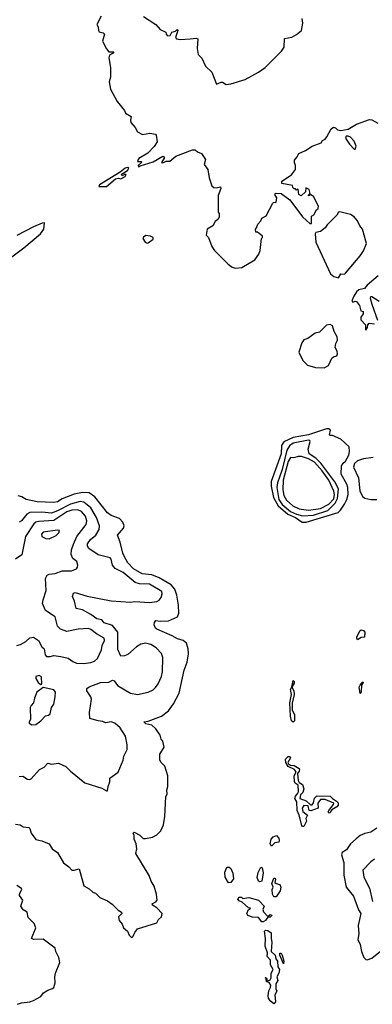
# Model space of a CAD drawing. Extents: x 1995161 to 2088924, y 769148 to 906007.
# Tile 21 of 256: x 2005099 to 2008048, y 797425 to 805655. Entities that reach past the tile are written whole.
import ezdxf

# ---------------------------------------------------------------- set-up
doc = ezdxf.new("R2010")
doc.units = 0

msp = doc.modelspace()

# ---------------------------------------------------------------- linework, layer by layer
at = {"layer": '0CON20XD'}
for points in [[(2005779.4, 805685), (2005744.2, 805615), (2005756.2, 805595), (2005757.5, 805565), (2005764.4, 805554.4), (2005797.5, 805545), (2005808, 805535), (2005790.8, 805475), (2005825, 805410), (2005845, 805386.2), (2005887, 805387), (2005875, 805371.2), (2005850.6, 805359.4), (2005843.5, 805335), (2005860, 805255), (2005859.2, 805175), (2005846.7, 805135), (2005860, 805075), (2005915, 804971.2), (2005976.7, 804895), (2005985, 804872.5), (2006032.5, 804845), (2006026.7, 804815), (2006030, 804795), (2006065, 804753.3), (2006085, 804718.8), (2006125, 804694.3), (2006187.3, 804707.3), (2006235, 804697.5), (2006240.7, 804690.7), (2006250, 804635), (2006224.3, 804595.7), (2006170, 804540), (2006096.2, 804495), (2006088.8, 804485), (2006085, 804470), (2006115, 804470), (2006120, 804465), (2006090, 804435), (2006093.6, 804423.6), (2006106.7, 804433.3), (2006215, 804466.2), (2006295, 804513.3), (2006307.5, 804507.5), (2006306.7, 804496.7), (2006285, 804460), (2006295, 804457.5), (2006325, 804472), (2006355, 804472.5), (2006405, 804512.9), (2006545, 804567.5), (2006565.9, 804565.9), (2006585, 804550), (2006620, 804535), (2006653.3, 804485), (2006642.5, 804445), (2006671.7, 804401.7), (2006683, 804333), (2006706.7, 804265), (2006722.3, 804252.3), (2006741.7, 804248.3), (2006777.5, 804257.5), (2006782.5, 804245), (2006760, 804185), (2006760, 804045), (2006767.5, 804035), (2006766.7, 804005), (2006757.5, 803985), (2006735, 803967.5), (2006715, 803932.5), (2006667, 803903), (2006657.5, 803855), (2006677.5, 803835), (2006705, 803760), (2006727.5, 803725), (2006842.3, 803612.3), (2006876.4, 803586.4), (2006905, 803576.7), (2006956.2, 803583.8), (2007065, 803647.5), (2007100, 803695), (2007110, 803725), (2007120, 803825), (2007130, 803835), (2007130, 803845), (2007088.3, 803878.3), (2007075, 803880), (2007070, 803905), (2007080, 803915), (2007090, 803945), (2007117, 803973), (2007123.6, 803996.4), (2007160, 804015), (2007215, 804120), (2007223, 804127), (2007245, 804130), (2007250, 804165), (2007233.6, 804193.6), (2007240, 804205), (2007285, 804202.5), (2007359.2, 804149.2), (2007465, 804006.7), (2007525, 803950), (2007538.3, 803951.7), (2007538.3, 804011.7), (2007557.5, 804025), (2007580, 804065), (2007595, 804077.5), (2007599.2, 804095), (2007555, 804176.9), (2007535, 804190), (2007512.5, 804182.5), (2007527.5, 804202.5), (2007518.8, 804235), (2007491.7, 804248.3), (2007490, 804215), (2007453.6, 804183.6), (2007432.5, 804195), (2007428.3, 804238.3), (2007415, 804230), (2007405, 804240), (2007395, 804240), (2007383.3, 804253.3), (2007380, 804270), (2007290, 804285), (2007290, 804305), (2007373, 804357), (2007406.1, 804403.9), (2007406.1, 804436.1), (2007398.3, 804461.7), (2007398.3, 804481.7), (2007420.7, 804509.3), (2007432.3, 804537.7), (2007488.3, 804561.7), (2007545, 804598.8), (2007620, 804625), (2007632.5, 804645), (2007653, 804657), (2007667.5, 804675), (2007705, 804742.5), (2007723.3, 804756.7), (2007740.7, 804750.7), (2007757.5, 804735), (2007785, 804729.2), (2007845, 804741.1), (2007915, 804781.2), (2008025, 804821.2), (2008045, 804818), (2008095, 804790.8)], [(2006135, 805682), (2006238.8, 805615), (2006273.9, 805573.9), (2006320.7, 805550.7), (2006323.1, 805535), (2006335, 805520.9), (2006358.5, 805521.5), (2006370.8, 805549.2), (2006401.7, 805558.3), (2006415, 805572.5), (2006422.5, 805565), (2006401.2, 805505), (2006410, 805495), (2006445, 805490.4), (2006525.3, 805495.3), (2006575, 805500), (2006588, 805495), (2006582.5, 805415), (2006593.1, 805363.1), (2006622.3, 805332.3), (2006651.9, 805265), (2006705.6, 805215.6), (2006745, 805116.7), (2006785, 805132), (2006795, 805132), (2006825, 805112.5), (2006865, 805118.6), (2006985, 805155.8), (2007095.6, 805215), (2007152.5, 805255), (2007288.9, 805391.1), (2007311.8, 805425), (2007315, 805497.5), (2007375, 805508), (2007415, 805530), (2007455.6, 805565), (2007465.6, 805624.4), (2007460, 805665)], [(2007905, 804572.5), (2007913.6, 804596.4), (2007895, 804640), (2007864.1, 804674.1), (2007845, 804682), (2007829.3, 804680.7), (2007823.8, 804665), (2007856, 804615), (2007895, 804572.5), (2007905, 804572.5)], [(2005825, 804260), (2005900, 804325), (2005925, 804330), (2005943.9, 804323.9), (2005982.5, 804345), (2005990, 804360), (2005975, 804360), (2005955, 804350), (2005950, 804365), (2006000, 804395), (2006012.5, 804415), (2006005, 804420), (2005980, 804415), (2005940.7, 804379.3), (2005767.5, 804275), (2005760, 804260), (2005825, 804260)], [(2007765, 803497.5), (2007785, 803531.2), (2007815, 803528.6), (2007822.5, 803535), (2007945, 803681.1), (2007975, 803721.9), (2007999.1, 803785), (2007966.4, 803905), (2007942.2, 803932.2), (2007925, 803973.1), (2007895, 804007.6), (2007865, 804027.7), (2007775, 804049.8), (2007764.3, 804045), (2007750, 804020), (2007670.8, 803939.2), (2007655, 803913.8), (2007615, 803884), (2007575, 803876.7), (2007568.8, 803865), (2007576.4, 803795), (2007699.4, 803529.4), (2007725, 803507.5), (2007765, 803497.5)], [(2004956.3, 803615), (2005135, 803747.6), (2005272.2, 803865), (2005300, 803905), (2005306.2, 803956.2), (2005287.5, 803955), (2005215, 803924.6), (2005075, 803851.6)], [(2006165, 803786.7), (2006175, 803790), (2006215, 803820), (2006216.7, 803835), (2006194, 803846), (2006155, 803851.2), (2006134.1, 803835.9), (2006130, 803825), (2006147.5, 803795), (2006165, 803786.7)], [(2008095.8, 803514.2), (2008003.6, 803435), (2007981.7, 803408.3), (2007935, 803395.9), (2007915, 803380.3), (2007892, 803345), (2007876.2, 803305), (2007885, 803293.8), (2007905, 803302.5), (2007915, 803300), (2007940, 803265), (2007951.7, 803221.7), (2007970, 803215), (2007970, 803195), (2007953, 803167), (2007952.5, 803145), (2007990, 803105), (2007990, 803065), (2007995, 803060), (2008007, 803083), (2008010, 803105), (2008021.7, 803118.3), (2008065, 803113.3)], [(2008095, 803140), (2008046, 803275), (2008033.3, 803325), (2008035, 803340), (2008045, 803340), (2008105, 803302.5)], [(2007645, 802744.4), (2007681.5, 802765), (2007709.2, 802825), (2007723.2, 802836.8), (2007750, 802845), (2007757, 802863), (2007754, 802885), (2007738, 802915), (2007743, 802947), (2007756, 802975), (2007754, 803005), (2007728.3, 803048.3), (2007715.8, 803095), (2007695, 803105.8), (2007665, 803102.5), (2007605, 803043.8), (2007570.8, 803035), (2007509, 802991), (2007475, 802980), (2007457.7, 802955), (2007434.2, 802875), (2007466.3, 802805), (2007505, 802766.4), (2007572.8, 802747.2), (2007645, 802744.4)], [(2007495, 801454.2), (2007761, 801535), (2007782.9, 801555), (2007815.4, 801604.6), (2007834.9, 801645.1), (2007845.1, 801685), (2007842.5, 801745), (2007835, 801772.7), (2007786.2, 801855), (2007789.4, 801925), (2007803.1, 801946.9), (2007825, 801965.8), (2007851.4, 802015), (2007856.7, 802045), (2007853.3, 802085), (2007785, 802148.8), (2007715, 802178.8), (2007695, 802180), (2007691.2, 802185), (2007698.8, 802225), (2007684.5, 802234.5), (2007665, 802235.8), (2007514.6, 802184.6), (2007385, 802161.6), (2007307.6, 802125), (2007287.4, 802095), (2007284.8, 802024.8), (2007202.7, 801795), (2007202.5, 801755), (2007220.6, 801660.6), (2007261.4, 801591.4), (2007341.7, 801521.7), (2007405, 801494.3), (2007461.2, 801455), (2007495, 801454.2)], [(2007465, 801507.6), (2007555, 801512.8), (2007675, 801552.7), (2007737.4, 801612.6), (2007757.3, 801652.7), (2007764.6, 801734.6), (2007735, 801793.3), (2007618.6, 801948.6), (2007575, 801990), (2007519.3, 802025), (2007511.7, 802065), (2007528, 802128), (2007526.5, 802136.5), (2007515, 802140.5), (2007386.2, 802115), (2007355, 802092.1), (2007333.9, 802056.1), (2007294.8, 801895), (2007255.9, 801785), (2007249.8, 801745), (2007267.3, 801645), (2007295, 801602.8), (2007365, 801543.1), (2007415, 801521.1), (2007465, 801507.6)], [(2007515, 801554.8), (2007615, 801570.4), (2007685, 801604.7), (2007725, 801650.8), (2007730.4, 801685), (2007726.1, 801715), (2007683, 801805), (2007628.2, 801885), (2007565, 801955.7), (2007513.3, 801985), (2007455, 802004.1), (2007426.5, 802003.5), (2007391.7, 801991.7), (2007365, 801995.5), (2007345, 801962.9), (2007302.9, 801805), (2007298.6, 801725), (2007308.5, 801678.5), (2007329.9, 801639.9), (2007382.3, 801592.3), (2007435, 801567.2), (2007515, 801554.8)], [(2008055.7, 801994.3), (2007975, 801983.4), (2007925, 801966.2), (2007898.2, 801945), (2007891.5, 801915), (2007932.1, 801825), (2007943.4, 801716.6), (2007965, 801670), (2007985, 801656), (2008035, 801643.3), (2008085, 801645.5)], [(2005065, 798930), (2005103.9, 798923.9), (2005127.7, 798907.7), (2005175, 798903.3), (2005184, 798894), (2005195.6, 798855), (2005235, 798802.2), (2005285, 798791.9), (2005345.6, 798765.6), (2005370.6, 798725), (2005415, 798694.4), (2005466.8, 798606.8), (2005510.4, 798575), (2005535, 798547.1), (2005555, 798545.5), (2005596.2, 798556.2), (2005637.1, 798415), (2005679.9, 798389.9), (2005711.2, 798361.2), (2005733.4, 798353.4), (2005769.1, 798319.1), (2005835, 798288.6), (2005873, 798263), (2005922.6, 798212.6), (2005950, 798195), (2005953.3, 798185), (2005926.2, 798155), (2005932, 798125), (2005955.4, 798095.4), (2005968, 798065), (2006001.4, 798035), (2006015, 798002), (2006035, 797982.5), (2006045, 797988), (2006061.9, 798025), (2006085, 798056), (2006247.5, 798105), (2006260, 798135), (2006286.2, 798155), (2006291.2, 798185), (2006245, 798232), (2006211.2, 798255), (2006206.7, 798265), (2006238.2, 798281.8), (2006249.4, 798295), (2006244.4, 798345), (2006223.2, 798413.2), (2006197.5, 798455), (2006181.2, 798501.2), (2006070.6, 798685), (2006080, 798725), (2006073.3, 798765), (2006056, 798805), (2006056.4, 798836.4), (2006047.5, 798855), (2006057.5, 798865), (2006105, 798837.7), (2006131.7, 798811.7), (2006151.4, 798811.4), (2006208.6, 798821.4), (2006247.2, 798842.8), (2006280, 798875), (2006301.2, 798925), (2006312.2, 798995), (2006321.7, 799158.3), (2006332.3, 799185), (2006330.4, 799215), (2006338.4, 799245), (2006338.2, 799335), (2006314.4, 799415), (2006283.1, 799445), (2006272, 799465), (2006271.2, 799515), (2006306.7, 799575), (2006297.5, 799625), (2006281.7, 799641.7), (2006273.3, 799675), (2006238.9, 799728.9), (2006205, 799758.8), (2006155, 799770), (2006137.5, 799785), (2006175, 799791.2), (2006285, 799834.2), (2006342.3, 799877.7), (2006384.4, 799935.6), (2006433.7, 800026.3), (2006475, 800218), (2006500, 800285), (2006512.2, 800355), (2006508.4, 800395), (2006493.5, 800443.5), (2006465, 800465.4), (2006419.3, 800479.3), (2006375, 800504.5), (2006245, 800560.6), (2006235, 800570), (2006225, 800597.5), (2006225.4, 800615), (2006238, 800632), (2006275, 800626.9), (2006345, 800630), (2006418.9, 800665), (2006428.9, 800695), (2006428.1, 800761.9), (2006414.3, 800845), (2006397.7, 800895), (2006365, 800932.5), (2006265, 800990.5), (2006205, 801014.1), (2006124.3, 801024.3), (2006051.1, 801065), (2006004.5, 801115), (2005975, 801164), (2005961.1, 801195), (2005938.5, 801288.5), (2005917.8, 801345), (2005967.8, 801405), (2005971.8, 801425), (2005962.7, 801455), (2005932.9, 801485), (2005865, 801510.9), (2005835, 801533.2), (2005727.7, 801667.7), (2005680.1, 801700.1), (2005625, 801703.4), (2005555, 801689.3), (2005455, 801649.4), (2005415.1, 801624.9), (2005385, 801619.4), (2005245, 801624.2), (2005153.3, 801645), (2005116.3, 801666.3), (2005085.5, 801675.5)], [(2005095, 799329.4), (2005125, 799331.9), (2005165, 799308.1), (2005185, 799304.2), (2005195, 799308.8), (2005265, 799388.1), (2005305, 799405.8), (2005335, 799441.2), (2005365, 799433.3), (2005425, 799441.2), (2005485, 799412.5), (2005523.1, 799373.1), (2005644.8, 799274.8), (2005785, 799230.4), (2005825, 799208), (2005835, 799208.8), (2005839.1, 799245), (2005854.5, 799285), (2005854.3, 799315.7), (2005922.9, 799365), (2005964.5, 799465.5), (2005971.2, 799498.8), (2005996.7, 799555), (2005997.8, 799595), (2005985, 799666.2), (2005940.8, 799735), (2005895, 799773.6), (2005865, 799786.1), (2005817.9, 799777.9), (2005795, 799790), (2005755.4, 799794.6), (2005686, 799815), (2005684.5, 799865), (2005699.1, 799975), (2005693.5, 799995), (2005660, 800045), (2005662, 800065), (2005680.2, 800079.8), (2005775, 800114.4), (2005845, 800118.9), (2005875, 800134.5), (2005888.5, 800128.5), (2005918.6, 800088.6), (2006025, 800026.2), (2006085, 800015.6), (2006175, 800033.3), (2006215.8, 800054.2), (2006235.9, 800074.1), (2006258.1, 800105), (2006284.7, 800165.3), (2006294.5, 800205), (2006295.7, 800324.3), (2006285, 800355.8), (2006240, 800405), (2006195, 800433.5), (2006155, 800442.5), (2006111.1, 800435), (2006077.1, 800412.9), (2006005, 800348.8), (2005975, 800337.5), (2005944.5, 800334.5), (2005920.7, 800390.8), (2005920.7, 800535), (2005875, 800591.8), (2005805, 800613.9), (2005785, 800639.5), (2005745, 800647.5), (2005695, 800683.3), (2005625, 800721.9), (2005572.4, 800732.4), (2005558.2, 800795), (2005540, 800835), (2005549.7, 800860.3), (2005563, 800867), (2005665, 800836.9), (2005865, 800796), (2006025, 800787.5), (2006061.5, 800791.5), (2006185, 800784.6), (2006245, 800790.5), (2006266.9, 800803.1), (2006281.5, 800825), (2006289.5, 800855), (2006286.7, 800875), (2006185, 800936.8), (2006100.5, 800940.5), (2006065, 800950), (2005965, 801034.8), (2005896.9, 801066.9), (2005875.2, 801095.2), (2005864.6, 801144.6), (2005855, 801157.8), (2005755, 801183.1), (2005677.1, 801235), (2005665.5, 801255), (2005667.5, 801275), (2005691.3, 801308.7), (2005735.3, 801345), (2005764.7, 801395), (2005766, 801425), (2005742.6, 801495), (2005693.6, 801573.6), (2005635, 801622.9), (2005605, 801627.6), (2005524.5, 801605.5), (2005415, 801548.3), (2005365, 801530.7), (2005285, 801538.2), (2005184.8, 801535.2), (2005159.4, 801520.6), (2005115, 801466.2), (2005095, 801454.5)], [(2005635, 800274.5), (2005695, 800281.8), (2005725, 800293.5), (2005750.6, 800315), (2005783.1, 800386.9), (2005789.6, 800425), (2005807.2, 800465), (2005804.5, 800485), (2005740.4, 800520.4), (2005695, 800558.2), (2005675, 800566.9), (2005589.1, 800560.9), (2005495, 800541.8), (2005439.7, 800559.7), (2005415, 800586.7), (2005395.7, 800665), (2005316, 800716), (2005291.5, 800775), (2005294.5, 800805), (2005320.5, 800885), (2005315.7, 800985), (2005328.2, 801011.8), (2005345, 801020.5), (2005395, 801026.2), (2005455, 801049.5), (2005532, 801048), (2005574.3, 801065.7), (2005582.4, 801077.6), (2005585.7, 801095), (2005578, 801125), (2005542.5, 801152.5), (2005529.6, 801185), (2005532.4, 801225), (2005549.4, 801270.6), (2005576.1, 801333.8), (2005655.6, 801434.4), (2005661.9, 801465), (2005650.3, 801505), (2005615, 801544.2), (2005585, 801557.3), (2005535.9, 801555.9), (2005495, 801540.6), (2005385, 801469.8), (2005259, 801461), (2005235, 801454.3), (2005218.7, 801441.3), (2005147.8, 801335), (2005117.4, 801182.6), (2005065, 801145.8)], [(2005345, 801314.3), (2005405, 801343.1), (2005425.7, 801365), (2005431.2, 801385), (2005415, 801389.4), (2005295, 801372.5), (2005281.9, 801355), (2005285.8, 801335.8), (2005317.9, 801317.9), (2005345, 801314.3)], [(2007925, 800472.5), (2007917.1, 800485), (2007918.9, 800495), (2007942.9, 800547.1), (2007955, 800556), (2007975, 800548.8), (2007984, 800535), (2007982.5, 800495), (2007955, 800491.9), (2007925, 800472.5)], [(2005075, 800424), (2005105, 800431.4), (2005151.4, 800458.6), (2005185, 800488.8), (2005215, 800494), (2005256.9, 800466.9), (2005284.2, 800414.2), (2005305, 800397.5), (2005312.5, 800345), (2005323, 800333), (2005355, 800331.2), (2005385, 800340.8), (2005443.2, 800333.2), (2005505, 800318.1), (2005545, 800289.6), (2005575, 800277.3), (2005635, 800274.5)], [(2005275, 800098.8), (2005285, 800100), (2005283, 800163), (2005263, 800173), (2005235, 800166.2), (2005235, 800147.5), (2005254, 800115), (2005275, 800098.8)], [(2007385, 799782.5), (2007371.9, 799795), (2007363.2, 799833.2), (2007357.1, 799945), (2007371.5, 800015), (2007363.8, 800055), (2007374, 800075), (2007385, 800132.5), (2007393.6, 800123.6), (2007395, 800110), (2007376, 800075), (2007392.7, 800045), (2007395.4, 800015), (2007379.1, 799940.9), (2007376.7, 799885), (2007397.5, 799845), (2007396.1, 799793.9), (2007385, 799782.5)], [(2007945, 800022.5), (2007938.9, 800075), (2007945, 800093.8), (2007969.3, 800119.3), (2007972.5, 800115), (2007957.9, 800092.1), (2007955, 800036.7), (2007945, 800022.5)], [(2005200, 799760), (2005235, 799764.3), (2005277.5, 799795), (2005315, 799836.7), (2005339.5, 799840.5), (2005355, 799852.5), (2005366.2, 799905), (2005384, 799935), (2005395.8, 799994.2), (2005400, 800035), (2005385, 800054), (2005295, 800073.3), (2005244, 800035), (2005224, 799985), (2005215.9, 799944.1), (2005195, 799923.3), (2005186.2, 799905), (2005190, 799805), (2005177.5, 799785), (2005177.5, 799775), (2005200, 799760)], [(2007465, 798910.8), (2007458.6, 798918.6), (2007436.7, 799006.7), (2007419.6, 799045), (2007416.9, 799116.9), (2007400.8, 799145), (2007404.7, 799165.3), (2007428.2, 799191.8), (2007430.4, 799205), (2007426.7, 799256.7), (2007403.1, 799273.1), (2007398.6, 799288.6), (2007395.6, 799335), (2007410, 799365), (2007398.3, 799388.3), (2007345, 799412.9), (2007325, 799446), (2007321.8, 799475), (2007345, 799496), (2007355.7, 799495.7), (2007362.5, 799485), (2007342, 799445), (2007347.5, 799435), (2007365, 799422.5), (2007395, 799421.5), (2007435.2, 799395.2), (2007439.3, 799385), (2007436.9, 799373.1), (2007421.2, 799355), (2007426.7, 799295), (2007435, 799280), (2007463.5, 799263.5), (2007476.2, 799225), (2007466.9, 799195), (2007448.1, 799175), (2007441.2, 799145), (2007495, 799126.7), (2007532.2, 799092.2), (2007545, 799091.9), (2007555, 799108.8), (2007563.3, 799146.7), (2007583.1, 799166.9), (2007695, 799163.5), (2007714, 799144), (2007757.8, 799117.8), (2007763.3, 799105), (2007761.1, 799088.9), (2007750.6, 799075), (2007708.5, 799051.5), (2007701.1, 799038.9), (2007695, 799026.2), (2007685, 799022.5), (2007680, 799035), (2007683.3, 799045), (2007723.5, 799095), (2007725.5, 799105.5), (2007655, 799137.5), (2007613.3, 799136.7), (2007593.6, 799105), (2007596.4, 799063.6), (2007535, 799041.1), (2007521.1, 799045), (2007512.9, 799082.9), (2007475, 799087.1), (2007461.9, 799065), (2007467.1, 799037.1), (2007505.8, 799005), (2007493.3, 798976.7), (2007496.2, 798955), (2007475, 798912), (2007465, 798910.8)], [(2008085, 798897.1), (2008035, 798862.7), (2007985, 798852.5), (2007945, 798835.4), (2007912.9, 798807.1), (2007865.5, 798765), (2007831.1, 798715), (2007796.1, 798693.9), (2007789.3, 798675), (2007811.1, 798611.1), (2007808.8, 798505), (2007827.9, 798405), (2007889.6, 798329.6), (2007933.4, 798215), (2007951.2, 798185), (2007930.4, 798085), (2007934.8, 798015), (2007927.6, 797967.6), (2007947.5, 797925), (2007958.2, 797865), (2007976.8, 797815), (2007995, 797798.2), (2008005, 797797.5), (2008045, 797811.5), (2008115, 797868.1)], [(2007205, 798747.5), (2007194, 798765), (2007202, 798805), (2007220, 798825), (2007247, 798837), (2007266, 798815), (2007270, 798795), (2007265, 798780), (2007232.5, 798775), (2007205, 798747.5)], [(2008065, 798637.1), (2008034.4, 798615), (2007967.8, 798545), (2007977.7, 798487.7), (2008024.5, 798395), (2008050.8, 798285)], [(2006845, 798440), (2006817, 798487), (2006815, 798530), (2006831.7, 798568.3), (2006838.3, 798571.7), (2006851.7, 798571.7), (2006865, 798560), (2006881.7, 798521.7), (2006886.7, 798475), (2006865, 798442.5), (2006845, 798440)], [(2007105, 798448), (2007095, 798454), (2007084.2, 798485), (2007093.1, 798526.9), (2007115, 798572.5), (2007126.7, 798565), (2007136, 798525), (2007125, 798453.8), (2007105, 798448)], [(2007245, 798323.6), (2007224.3, 798324.3), (2007212.5, 798345), (2007210, 798385), (2007220, 798405), (2007207.5, 798435), (2007225, 798480), (2007235, 798480), (2007239.3, 798469.3), (2007233.6, 798443.6), (2007244.1, 798434.1), (2007275, 798425.7), (2007284.1, 798405), (2007276.9, 798373.1), (2007245, 798323.6)], [(2005080, 797425), (2005115, 797437.5), (2005184.1, 797445.9), (2005215, 797458), (2005275, 797491.2), (2005297.7, 797522.3), (2005335, 797544), (2005375, 797556.2), (2005385, 797566.7), (2005396.7, 797605), (2005393.5, 797655), (2005399.4, 797685), (2005433.8, 797775), (2005427.6, 797817.6), (2005402.2, 797865), (2005395.3, 797895), (2005295, 797969.2), (2005215.6, 797965.6), (2005198, 797975), (2005235.5, 798065.5), (2005220.5, 798100.5), (2005169.7, 798149.7), (2005161.1, 798195), (2005128.8, 798215), (2005108.8, 798245), (2005125.8, 798295), (2005098.2, 798335), (2005100.6, 798355), (2005116.2, 798385), (2005113.9, 798393.9), (2005075, 798419.2)], [(2007135, 798113), (2007122.7, 798115), (2007095, 798150), (2007045, 798152.9), (2007007, 798167), (2006997.5, 798185), (2007011.7, 798218.3), (2007025, 798220), (2007028.3, 798228.3), (2007011.7, 798231.7), (2006959.3, 798279.3), (2006935, 798290), (2006923.3, 798303.3), (2006925, 798310), (2006935, 798320), (2006955, 798320), (2006965, 798310), (2007015, 798317.5), (2007095.9, 798295.9), (2007143.3, 798245), (2007133.8, 798216.2), (2007139.2, 798199.2), (2007175, 798160), (2007195, 798174.4), (2007204.2, 798174.2), (2007207.2, 798167.2), (2007195, 798153.1), (2007175, 798153.1), (2007153.9, 798125), (2007135, 798113)], [(2007225, 797428.9), (2007195, 797453.9), (2007181.1, 797475), (2007177.5, 797495), (2007182.7, 797537.3), (2007197.9, 797565), (2007200, 797585), (2007185, 797607.5), (2007163.6, 797613.6), (2007160, 797640), (2007153.3, 797645), (2007155, 797650), (2007165, 797640), (2007167, 797627), (2007175, 797620), (2007195, 797629.2), (2007202.7, 797647.3), (2007202.2, 797685), (2007217.5, 797715), (2007196.9, 797755), (2007195.6, 797795), (2007168.8, 797825), (2007171.9, 797855), (2007150.8, 797910.8), (2007154.4, 797974.4), (2007145.3, 798035), (2007155, 798045.3), (2007175, 798040.6), (2007203.1, 798023.1), (2007201.1, 797975), (2007208.9, 797945), (2007203.3, 797865), (2007235.9, 797835.9), (2007241.2, 797805), (2007255.4, 797785), (2007258.3, 797738.3), (2007271.8, 797715), (2007265.8, 797684.2), (2007250, 797655), (2007257.8, 797625), (2007240, 797595), (2007241.1, 797555), (2007249.6, 797535), (2007233.1, 797505), (2007237.6, 797445), (2007225, 797428.9)], [(2007305, 797762.5), (2007274.4, 797835), (2007275, 797853.3), (2007285, 797852), (2007294, 797835), (2007308.8, 797785), (2007305, 797762.5)]]:
    msp.add_lwpolyline(points, dxfattribs=at)

doc.saveas('drawing.dxf')
